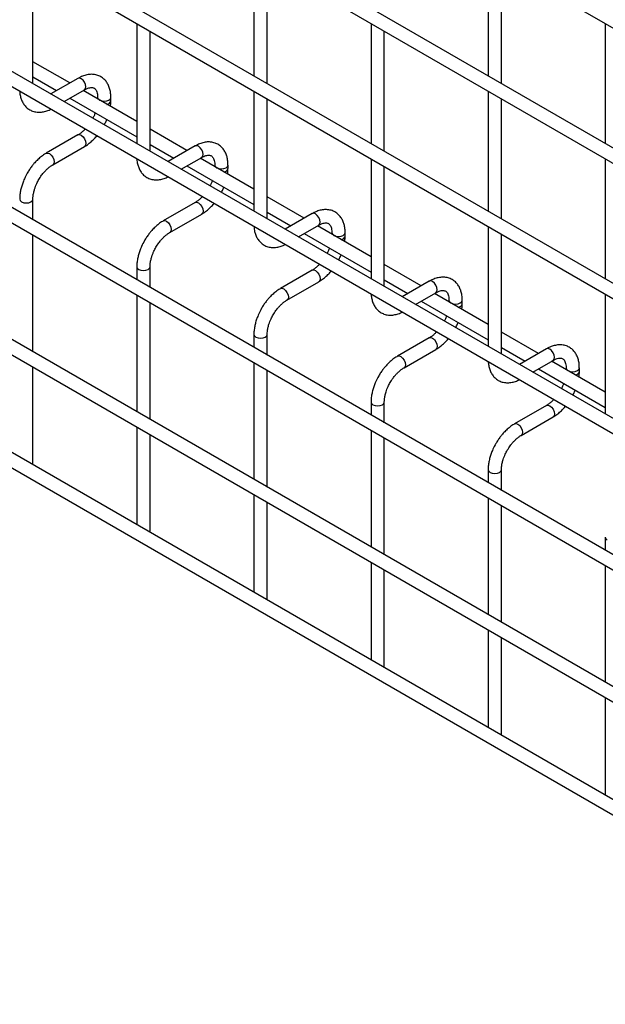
# Model space of a CAD drawing. Header units: inches. Extents: x 0.2 to 10.8, y 0.2 to 8.2.
# Tile 12 of 26: x 9.922 to 10.314, y 4.135 to 4.795. Entities that reach past the tile are written whole.
import ezdxf

# ---------------------------------------------------------------- set-up
doc = ezdxf.new("R2010")
doc.units = ezdxf.units.IN
doc.header["$MEASUREMENT"] = 0

msp = doc.modelspace()

# ---------------------------------------------------------------- linework, layer by layer
for p, q in [((8.97163, 5.56757), (10.53944, 4.66249)), ((10.54389, 4.57946), (8.97607, 5.48454)), ((8.97163, 5.47685), (10.53944, 4.57177)), ((10.54389, 4.48874), (8.97607, 5.39382)), ((8.97163, 5.38612), (10.53944, 4.48104)), ((10.54389, 4.39801), (8.97607, 5.30309)), ((8.97163, 5.29539), (10.53944, 4.39031)), ((10.54389, 4.30663), (8.97607, 5.21171)), ((8.97163, 5.20401), (10.53944, 4.29893)), ((8.97163, 5.11555), (10.53944, 4.21047)), ((10.44797, 4.27354), (9.06623, 5.07121)), ((10.54389, 4.14234), (8.97607, 5.04742)), ((8.97163, 5.03972), (10.53944, 4.13464)), ((10.07878, 4.8377), (10.07878, 4.75724)), ((10.23591, 4.83772), (10.23591, 4.75725)), ((9.93053, 4.75209), (9.93053, 4.83256)), ((10.08767, 4.75211), (10.08767, 4.83257)), ((10.2448, 4.75212), (10.2448, 4.83258)), ((10.00021, 4.79233), (10.00021, 4.71187)), ((10.0091, 4.70674), (10.0091, 4.7872)), ((10.15735, 4.79235), (10.15735, 4.71188)), ((10.16624, 4.70675), (10.16624, 4.78721)), ((10.31448, 4.79236), (10.31448, 4.7119)), ((9.95531, 4.75247), (9.93053, 4.76677)), ((9.93053, 4.75651), (9.94642, 4.74733)), ((9.96071, 4.75559), (9.9426, 4.74513)), ((9.95149, 4.74), (9.96516, 4.74789)), ((9.95531, 4.7422), (10.00021, 4.71628)), ((10.00021, 4.72655), (9.9642, 4.74733)), ((9.97393, 4.74282), (9.97393, 4.74172)), ((9.98282, 4.74051), (9.98282, 4.74282)), ((10.07878, 4.74697), (10.07878, 4.66651)), ((10.08767, 4.66138), (10.08767, 4.74184)), ((10.23591, 4.74699), (10.23591, 4.66653)), ((10.2448, 4.66139), (10.2448, 4.74186)), ((10.03388, 4.70711), (10.0091, 4.72141)), ((9.96071, 4.71762), (9.93938, 4.7053)), ((9.94383, 4.6976), (9.96516, 4.70992)), ((10.0091, 4.71115), (10.02499, 4.70198)), ((10.03928, 4.71023), (10.02117, 4.69977)), ((10.03005, 4.69464), (10.04373, 4.70253)), ((10.07878, 4.68119), (10.04277, 4.70198)), ((10.15735, 4.70162), (10.15735, 4.62116)), ((10.31448, 4.70163), (10.31448, 4.62117)), ((10.03388, 4.69685), (10.07878, 4.67093)), ((10.0525, 4.69747), (10.0525, 4.69636)), ((10.06139, 4.69515), (10.06139, 4.69747)), ((10.16624, 4.61602), (10.16624, 4.69649)), ((10.11245, 4.66175), (10.08767, 4.67606)), ((9.93053, 4.66071), (9.93053, 4.67458)), ((10.03928, 4.67226), (10.01795, 4.65995)), ((10.0224, 4.65225), (10.04373, 4.66456)), ((10.08767, 4.66579), (10.10356, 4.65662)), ((10.11785, 4.66487), (10.09973, 4.65442)), ((10.10862, 4.64928), (10.12229, 4.65718)), ((10.15735, 4.63583), (10.12134, 4.65662)), ((10.23591, 4.65626), (10.23591, 4.5758)), ((9.93053, 4.57225), (9.93053, 4.65045)), ((10.11245, 4.65149), (10.15735, 4.62557)), ((10.13107, 4.65211), (10.13107, 4.65101)), ((10.13995, 4.6498), (10.13995, 4.65211)), ((10.2448, 4.57067), (10.2448, 4.65113)), ((10.00021, 4.62922), (10.00021, 4.62049)), ((10.0091, 4.61536), (10.0091, 4.62922)), ((10.19101, 4.6164), (10.16624, 4.6307)), ((10.11785, 4.62691), (10.09652, 4.61459)), ((10.10096, 4.60689), (10.12229, 4.61921)), ((10.16624, 4.62044), (10.18212, 4.61127)), ((10.19642, 4.61952), (10.1783, 4.60906)), ((10.00021, 4.61022), (10.00021, 4.53203)), ((10.18719, 4.60393), (10.20086, 4.61182)), ((10.23591, 4.59048), (10.1999, 4.61127)), ((10.31448, 4.61091), (10.31448, 4.53044)), ((10.0091, 4.5269), (10.0091, 4.60509)), ((10.19101, 4.60613), (10.23591, 4.58021)), ((10.20963, 4.60675), (10.20963, 4.60565)), ((10.21852, 4.60444), (10.21852, 4.60675)), ((10.07878, 4.58387), (10.07878, 4.57513)), ((10.08767, 4.57), (10.08767, 4.58387)), ((10.26958, 4.57104), (10.2448, 4.58535)), ((10.19642, 4.58155), (10.17509, 4.56924)), ((10.17953, 4.56154), (10.20086, 4.57385)), ((10.2448, 4.57508), (10.26069, 4.56591)), ((10.27498, 4.57416), (10.25687, 4.5637)), ((10.07878, 4.56487), (10.07878, 4.48667)), ((10.26576, 4.55857), (10.27943, 4.56646)), ((10.31448, 4.54512), (10.27847, 4.56591)), ((9.93053, 4.49748), (9.93053, 4.56199)), ((10.08767, 4.48154), (10.08767, 4.55974)), ((10.26958, 4.56078), (10.31448, 4.53486)), ((10.2882, 4.5614), (10.2882, 4.56029)), ((10.29709, 4.55908), (10.29709, 4.5614)), ((10.15735, 4.53851), (10.15735, 4.52977)), ((10.16624, 4.52464), (10.16624, 4.53851)), ((10.27498, 4.53619), (10.25365, 4.52388)), ((10.2581, 4.51618), (10.27943, 4.5285)), ((10.00021, 4.52176), (10.00021, 4.45619)), ((10.0091, 4.45212), (10.0091, 4.51663)), ((10.15735, 4.51951), (10.15735, 4.44132)), ((10.16624, 4.43618), (10.16624, 4.51438)), ((9.93025, 4.49658), (9.93053, 4.49748)), ((10.23591, 4.49315), (10.23591, 4.48442)), ((10.2448, 4.47929), (10.2448, 4.49315)), ((10.07878, 4.47641), (10.07878, 4.41084)), ((10.08767, 4.40677), (10.08767, 4.47128)), ((10.23591, 4.47415), (10.23591, 4.39596)), ((10.2448, 4.39083), (10.2448, 4.46902)), ((10.00882, 4.45122), (10.0091, 4.45212)), ((10.31448, 4.4478), (10.31448, 4.43906)), ((10.15735, 4.43105), (10.15735, 4.36548)), ((10.16624, 4.36141), (10.16624, 4.42592)), ((10.31448, 4.4288), (10.31448, 4.3506)), ((10.08739, 4.40587), (10.08767, 4.40677)), ((10.23591, 4.3857), (10.23591, 4.32012)), ((10.2448, 4.31606), (10.2448, 4.38056)), ((10.16595, 4.36051), (10.16624, 4.36141)), ((10.31448, 4.34034), (10.31448, 4.27477)), ((10.24452, 4.31516), (10.2448, 4.31606))]:
    msp.add_line(p, q)
at = {"flags": 128}
for points in [[(9.96516, 4.74789), (9.96516, 4.74789), (9.96584, 4.74867), (9.96608, 4.74992), (9.96584, 4.75145), (9.96516, 4.75302), (9.96414, 4.7544), (9.96294, 4.75537), (9.96173, 4.75578), (9.96071, 4.75559)], [(9.97393, 4.74281), (9.97427, 4.74184), (9.97523, 4.74101), (9.97667, 4.74045), (9.97838, 4.74026), (9.98008, 4.74045), (9.98152, 4.74101), (9.98248, 4.74184), (9.98282, 4.74281)], [(9.96071, 4.71762), (9.96173, 4.71782), (9.96294, 4.7174), (9.96414, 4.71643), (9.96516, 4.71505), (9.96584, 4.71348), (9.96608, 4.71195), (9.96584, 4.7107), (9.96516, 4.70992), (9.96516, 4.70992)], [(10.04373, 4.70253), (10.04373, 4.70253), (10.04441, 4.70332), (10.04465, 4.70457), (10.04441, 4.70609), (10.04373, 4.70766), (10.04271, 4.70904), (10.0415, 4.71001), (10.0403, 4.71043), (10.03928, 4.71023)], [(9.93936, 4.70529), (9.93938, 4.7053), (9.9404, 4.7055), (9.94161, 4.70508), (9.94281, 4.70411), (9.94383, 4.70274), (9.94451, 4.70117), (9.94475, 4.69964)], [(9.94475, 4.69964), (9.94451, 4.69839), (9.94383, 4.69761), (9.94382, 4.6976)], [(10.0525, 4.69746), (10.05284, 4.69648), (10.0538, 4.69565), (10.05524, 4.6951), (10.05694, 4.6949), (10.05864, 4.6951), (10.06009, 4.69565), (10.06105, 4.69648), (10.06139, 4.69745)], [(9.92164, 4.67459), (9.92164, 4.67458), (9.92198, 4.6736), (9.92295, 4.67276)], [(9.92295, 4.67276), (9.92439, 4.67221), (9.92609, 4.67201), (9.92779, 4.67221), (9.92923, 4.67276), (9.9302, 4.6736), (9.93053, 4.67458), (9.93053, 4.67459)], [(10.03928, 4.67226), (10.0403, 4.67246), (10.0415, 4.67204), (10.04271, 4.67107), (10.04373, 4.6697), (10.04441, 4.66812), (10.04465, 4.6666), (10.04441, 4.66535), (10.04373, 4.66456), (10.04373, 4.66456)], [(10.12229, 4.65718), (10.12229, 4.65718), (10.12298, 4.65796), (10.12321, 4.65921), (10.12298, 4.66074), (10.12229, 4.66231), (10.12127, 4.66368), (10.12007, 4.66465), (10.11887, 4.66507), (10.11785, 4.66487)], [(10.01793, 4.65994), (10.01795, 4.65995), (10.01897, 4.66015), (10.02017, 4.65973), (10.02138, 4.65876), (10.0224, 4.65738), (10.02308, 4.65581), (10.02332, 4.65428)], [(10.02332, 4.65428), (10.02308, 4.65303), (10.0224, 4.65225), (10.02238, 4.65224)], [(10.13107, 4.6521), (10.1314, 4.65113), (10.13237, 4.6503), (10.13381, 4.64974), (10.13551, 4.64954), (10.13721, 4.64974), (10.13865, 4.6503), (10.13962, 4.65113), (10.13995, 4.65209)], [(10.00021, 4.62924), (10.00021, 4.62922), (10.00055, 4.62824), (10.00151, 4.62741)], [(10.00151, 4.62741), (10.00296, 4.62685), (10.00466, 4.62666), (10.00636, 4.62685), (10.0078, 4.62741), (10.00876, 4.62824), (10.0091, 4.62922), (10.0091, 4.62923)], [(10.11785, 4.62691), (10.11887, 4.6271), (10.12007, 4.62669), (10.12127, 4.62571), (10.12229, 4.62434), (10.12298, 4.62277), (10.12321, 4.62124), (10.12298, 4.61999), (10.12229, 4.61921), (10.12229, 4.61921)], [(10.20086, 4.61182), (10.20086, 4.61182), (10.20154, 4.6126), (10.20178, 4.61386), (10.20154, 4.61538), (10.20086, 4.61695), (10.19984, 4.61833), (10.19864, 4.6193), (10.19744, 4.61972), (10.19642, 4.61952)], [(10.0965, 4.61458), (10.09652, 4.61459), (10.09754, 4.61479), (10.09874, 4.61437), (10.09994, 4.6134), (10.10096, 4.61203), (10.10164, 4.61045), (10.10188, 4.60893)], [(10.10188, 4.60893), (10.10164, 4.60768), (10.10096, 4.60689), (10.10095, 4.60689)], [(10.20963, 4.60675), (10.20997, 4.60577), (10.21094, 4.60494), (10.21238, 4.60438), (10.21408, 4.60419), (10.21578, 4.60438), (10.21722, 4.60494), (10.21818, 4.60577), (10.21852, 4.60674)], [(10.07878, 4.58388), (10.07878, 4.58387), (10.07912, 4.58288), (10.08008, 4.58205)], [(10.08008, 4.58205), (10.08152, 4.5815), (10.08322, 4.5813), (10.08492, 4.5815), (10.08637, 4.58205), (10.08733, 4.58288), (10.08767, 4.58387), (10.08767, 4.58388)], [(10.19642, 4.58155), (10.19744, 4.58175), (10.19864, 4.58133), (10.19984, 4.58036), (10.20086, 4.57898), (10.20154, 4.57741), (10.20178, 4.57589), (10.20154, 4.57464), (10.20086, 4.57385), (10.20086, 4.57385)], [(10.17507, 4.56922), (10.17509, 4.56924), (10.17611, 4.56943), (10.17731, 4.56902), (10.17851, 4.56804), (10.17953, 4.56667), (10.18021, 4.5651), (10.18045, 4.56357)], [(10.27943, 4.56646), (10.27943, 4.56646), (10.28011, 4.56725), (10.28035, 4.5685), (10.28011, 4.57003), (10.27943, 4.5716), (10.27841, 4.57297), (10.27721, 4.57394), (10.276, 4.57436), (10.27498, 4.57416)], [(10.18045, 4.56357), (10.18021, 4.56232), (10.17953, 4.56154), (10.17952, 4.56153)], [(10.2882, 4.56139), (10.28854, 4.56042), (10.2895, 4.55958), (10.29094, 4.55903), (10.29265, 4.55883), (10.29435, 4.55903), (10.29579, 4.55958), (10.29675, 4.56042), (10.29709, 4.56138)], [(10.15735, 4.53853), (10.15735, 4.53851), (10.15769, 4.53753), (10.15865, 4.5367)], [(10.15865, 4.5367), (10.16009, 4.53614), (10.16179, 4.53594), (10.16349, 4.53614), (10.16493, 4.5367), (10.1659, 4.53753), (10.16624, 4.53851), (10.16624, 4.53852)], [(10.27498, 4.53619), (10.276, 4.53639), (10.27721, 4.53597), (10.27841, 4.535), (10.27943, 4.53363), (10.28011, 4.53206), (10.28035, 4.53053), (10.28011, 4.52928), (10.27943, 4.5285), (10.27943, 4.5285)], [(10.25363, 4.52387), (10.25365, 4.52388), (10.25467, 4.52408), (10.25588, 4.52366), (10.25708, 4.52269), (10.2581, 4.52131), (10.25878, 4.51974), (10.25902, 4.51822)], [(10.25902, 4.51822), (10.25878, 4.51697), (10.2581, 4.51618), (10.25809, 4.51617)], [(10.23591, 4.49317), (10.23591, 4.49315), (10.23625, 4.49217), (10.23722, 4.49134)], [(10.23722, 4.49134), (10.23866, 4.49078), (10.24036, 4.49059), (10.24206, 4.49078), (10.2435, 4.49134), (10.24446, 4.49217), (10.2448, 4.49315), (10.2448, 4.49317)], [(10.31448, 4.44781), (10.31448, 4.4478), (10.31482, 4.44682), (10.31578, 4.44598)]]:
    msp.add_lwpolyline(points, dxfattribs=at)
for centre in [(9.97987, 4.74116), (10.05844, 4.69581), (10.13701, 4.65045), (10.21557, 4.60509), (10.29414, 4.55974)]:
    msp.add_arc(centre, 0.00302, 274.62896, 347.23497)
for points, knots in [([(9.98278, 4.74281), (9.98278, 4.74346), (9.98278, 4.7451), (9.98238, 4.74757), (9.98159, 4.75019), (9.98039, 4.75259), (9.97874, 4.7547), (9.97664, 4.75645), (9.97407, 4.75771), (9.97121, 4.75833), (9.96822, 4.75829), (9.96527, 4.75766), (9.96275, 4.75673), (9.96126, 4.75585), (9.96072, 4.75553)], [0, 0, 0, 0, 0.055567, 0.138504, 0.222425, 0.30696, 0.392199, 0.479244, 0.570497, 0.669499, 0.760713, 0.85404, 0.947565, 1, 1, 1, 1]), ([(9.96515, 4.74787), (9.96563, 4.74813), (9.96665, 4.74869), (9.96807, 4.74918), (9.96939, 4.74942), (9.9705, 4.74939), (9.97142, 4.74913), (9.97214, 4.74867), (9.97285, 4.74781), (9.97343, 4.7466), (9.9738, 4.74495), (9.97397, 4.74365), (9.97393, 4.74286), (9.97392, 4.74282)], [0, 0, 0, 0, 0.076428, 0.164725, 0.254558, 0.348532, 0.453621, 0.589733, 0.695706, 0.796658, 0.895931, 0.994242, 1, 1, 1, 1]), ([(9.92171, 4.74692), (9.92171, 4.74677), (9.92173, 4.74565), (9.92209, 4.74367), (9.92285, 4.74103), (9.92406, 4.73863), (9.92569, 4.7365), (9.92779, 4.73475), (9.93035, 4.73346), (9.93321, 4.73283), (9.9362, 4.73284), (9.93915, 4.73348), (9.94128, 4.7342), (9.94238, 4.73482), (9.94253, 4.73491)], [0, 0, 0, 0, 0.013723, 0.10406, 0.195472, 0.287558, 0.380399, 0.475166, 0.574431, 0.682027, 0.781307, 0.88292, 0.98483, 1, 1, 1, 1]), ([(9.98255, 4.73674), (9.98267, 4.7377), (9.98284, 4.73898), (9.98279, 4.74019), (9.98278, 4.74049)], [0, 0, 0, 0, 0.751133, 1, 1, 1, 1]), ([(9.9723, 4.7324), (9.97224, 4.73223), (9.97196, 4.73144), (9.97145, 4.73025), (9.97092, 4.72927), (9.97072, 4.72889)], [0, 0, 0, 0, 0.138837, 0.673422, 1, 1, 1, 1]), ([(9.97841, 4.72445), (9.97885, 4.72525), (9.97946, 4.72639), (9.97994, 4.72756), (9.98008, 4.7279)], [0, 0, 0, 0, 0.7072491, 1, 1, 1, 1]), ([(9.9656, 4.72159), (9.96515, 4.72113), (9.96416, 4.72011), (9.96259, 4.71884), (9.96139, 4.71798), (9.96079, 4.71767), (9.96072, 4.71763)], [0, 0, 0, 0, 0.2789557, 0.6142635, 0.9553255, 1, 1, 1, 1]), ([(9.96515, 4.70997), (9.96556, 4.71019), (9.96687, 4.7109), (9.96894, 4.71249), (9.97126, 4.7146), (9.97274, 4.71614), (9.97342, 4.71698), (9.97347, 4.71704)], [0, 0, 0, 0, 0.135479, 0.439426, 0.721927, 0.979873, 1, 1, 1, 1]), ([(10.06135, 4.69745), (10.06135, 4.69811), (10.06135, 4.69975), (10.06095, 4.70221), (10.06016, 4.70483), (10.05895, 4.70723), (10.05731, 4.70935), (10.05521, 4.71109), (10.05264, 4.71236), (10.04977, 4.71297), (10.04678, 4.71294), (10.04384, 4.7123), (10.04132, 4.71137), (10.03983, 4.71049), (10.03929, 4.71017)], [0, 0, 0, 0, 0.055567, 0.138504, 0.222425, 0.30696, 0.392199, 0.479244, 0.570497, 0.669499, 0.760713, 0.85404, 0.947565, 1, 1, 1, 1]), ([(9.93939, 4.70525), (9.93902, 4.70505), (9.93774, 4.70436), (9.93569, 4.70279), (9.93333, 4.7007), (9.93139, 4.69861), (9.92971, 4.69654), (9.9282, 4.69444), (9.92726, 4.69288), (9.92678, 4.69209)], [0, 0, 0, 0, 0.07606, 0.263025, 0.437356, 0.597789, 0.719605, 0.857445, 1, 1, 1, 1]), ([(10.00028, 4.70157), (10.00028, 4.70142), (10.00029, 4.70029), (10.00066, 4.69831), (10.00142, 4.69568), (10.00263, 4.69327), (10.00426, 4.69115), (10.00635, 4.68939), (10.00892, 4.68811), (10.01178, 4.68747), (10.01477, 4.68749), (10.01772, 4.68812), (10.01985, 4.68884), (10.02095, 4.68947), (10.02109, 4.68955)], [0, 0, 0, 0, 0.013723, 0.10406, 0.195472, 0.287558, 0.380399, 0.475166, 0.574431, 0.682027, 0.781307, 0.88292, 0.98483, 1, 1, 1, 1]), ([(10.04372, 4.70252), (10.04419, 4.70278), (10.04522, 4.70334), (10.04664, 4.70382), (10.04796, 4.70406), (10.04907, 4.70404), (10.04999, 4.70378), (10.05071, 4.70331), (10.05141, 4.70245), (10.05199, 4.70124), (10.05237, 4.6996), (10.05254, 4.6983), (10.05249, 4.69751), (10.05249, 4.69746)], [0, 0, 0, 0, 0.076428, 0.164725, 0.254558, 0.348532, 0.453621, 0.589733, 0.695706, 0.796658, 0.895931, 0.994242, 1, 1, 1, 1]), ([(9.93448, 4.68765), (9.9351, 4.68865), (9.93597, 4.69006), (9.93742, 4.69195), (9.9387, 4.69344), (9.94028, 4.69501), (9.94192, 4.69637), (9.94314, 4.69723), (9.94375, 4.69755), (9.94382, 4.69759)], [0, 0, 0, 0, 0.233129, 0.3279445, 0.4832131, 0.6411945, 0.806921, 0.975516, 1, 1, 1, 1]), ([(10.06112, 4.69139), (10.06124, 4.69235), (10.06141, 4.69363), (10.06136, 4.69484), (10.06135, 4.69514)], [0, 0, 0, 0, 0.751133, 1, 1, 1, 1]), ([(9.92678, 4.69209), (9.9261, 4.69083), (9.92514, 4.68906), (9.924, 4.68635), (9.92317, 4.68402), (9.9224, 4.68125), (9.92188, 4.6784), (9.92163, 4.67615), (9.92167, 4.67491), (9.92168, 4.67459)], [0, 0, 0, 0, 0.2211311, 0.3112903, 0.45988, 0.6125684, 0.7749694, 0.9430079, 1, 1, 1, 1]), ([(9.93055, 4.67459), (9.93056, 4.67524), (9.9306, 4.67659), (9.93099, 4.6789), (9.93158, 4.68113), (9.93232, 4.68319), (9.93321, 4.68532), (9.93401, 4.68679), (9.93448, 4.68765)], [0, 0, 0, 0, 0.169404, 0.352436, 0.534098, 0.667609, 0.805654, 1, 1, 1, 1]), ([(10.05087, 4.68704), (10.05081, 4.68688), (10.05053, 4.68608), (10.05002, 4.6849), (10.04949, 4.68391), (10.04929, 4.68353)], [0, 0, 0, 0, 0.138837, 0.673422, 1, 1, 1, 1]), ([(10.05698, 4.6791), (10.05741, 4.6799), (10.05803, 4.68103), (10.05851, 4.6822), (10.05865, 4.68255)], [0, 0, 0, 0, 0.7072491, 1, 1, 1, 1]), ([(10.04417, 4.67623), (10.04372, 4.67577), (10.04273, 4.67476), (10.04115, 4.67348), (10.03996, 4.67262), (10.03936, 4.67231), (10.03929, 4.67228)], [0, 0, 0, 0, 0.278956, 0.614263, 0.955326, 1, 1, 1, 1]), ([(10.04372, 4.66462), (10.04412, 4.66484), (10.04543, 4.66555), (10.04751, 4.66714), (10.04982, 4.66924), (10.05131, 4.67078), (10.05198, 4.67163), (10.05203, 4.67169)], [0, 0, 0, 0, 0.1354788, 0.4394257, 0.7219268, 0.9798731, 1, 1, 1, 1]), ([(10.13992, 4.6521), (10.13992, 4.65275), (10.13992, 4.65439), (10.13951, 4.65686), (10.13873, 4.65948), (10.13752, 4.66188), (10.13588, 4.66399), (10.13378, 4.66573), (10.1312, 4.667), (10.12834, 4.66762), (10.12535, 4.66758), (10.12241, 4.66695), (10.11988, 4.66602), (10.11839, 4.66514), (10.11786, 4.66482)], [0, 0, 0, 0, 0.055567, 0.138504, 0.222425, 0.30696, 0.392199, 0.479244, 0.570497, 0.669499, 0.760713, 0.85404, 0.947565, 1, 1, 1, 1]), ([(10.01796, 4.65989), (10.01759, 4.65969), (10.01631, 4.65901), (10.01426, 4.65744), (10.0119, 4.65534), (10.00996, 4.65325), (10.00828, 4.65118), (10.00676, 4.64908), (10.00583, 4.64753), (10.00535, 4.64674)], [0, 0, 0, 0, 0.07606, 0.263025, 0.437356, 0.597789, 0.719605, 0.857445, 1, 1, 1, 1]), ([(10.07885, 4.65621), (10.07885, 4.65606), (10.07886, 4.65494), (10.07922, 4.65295), (10.07999, 4.65032), (10.0812, 4.64791), (10.08283, 4.64579), (10.08492, 4.64403), (10.08749, 4.64275), (10.09035, 4.64212), (10.09334, 4.64213), (10.09629, 4.64276), (10.09841, 4.64348), (10.09952, 4.64411), (10.09966, 4.64419)], [0, 0, 0, 0, 0.013723, 0.10406, 0.195472, 0.287558, 0.380399, 0.475166, 0.574431, 0.682027, 0.781307, 0.88292, 0.98483, 1, 1, 1, 1]), ([(10.12229, 4.65716), (10.12276, 4.65742), (10.12378, 4.65798), (10.12521, 4.65847), (10.12653, 4.65871), (10.12763, 4.65868), (10.12856, 4.65842), (10.12928, 4.65795), (10.12998, 4.65709), (10.13056, 4.65589), (10.13093, 4.65424), (10.13111, 4.65294), (10.13106, 4.65215), (10.13106, 4.65211)], [0, 0, 0, 0, 0.076428, 0.164725, 0.254558, 0.348532, 0.453621, 0.589733, 0.695706, 0.796658, 0.895931, 0.994242, 1, 1, 1, 1]), ([(10.01305, 4.64229), (10.01367, 4.64329), (10.01453, 4.6447), (10.01599, 4.64659), (10.01727, 4.64809), (10.01885, 4.64966), (10.02049, 4.65101), (10.0217, 4.65188), (10.02231, 4.65219), (10.02239, 4.65223)], [0, 0, 0, 0, 0.233129, 0.3279445, 0.4832131, 0.6411945, 0.806921, 0.975516, 1, 1, 1, 1]), ([(10.13969, 4.64603), (10.13981, 4.64699), (10.13997, 4.64827), (10.13993, 4.64948), (10.13992, 4.64978)], [0, 0, 0, 0, 0.751133, 1, 1, 1, 1]), ([(10.00535, 4.64674), (10.00467, 4.64548), (10.00371, 4.6437), (10.00257, 4.64099), (10.00173, 4.63866), (10.00097, 4.63589), (10.00045, 4.63305), (10.0002, 4.63079), (10.00024, 4.62955), (10.00025, 4.62924)], [0, 0, 0, 0, 0.2211311, 0.3112903, 0.45988, 0.6125684, 0.7749694, 0.9430079, 1, 1, 1, 1]), ([(10.00911, 4.62923), (10.00913, 4.62988), (10.00916, 4.63123), (10.00956, 4.63354), (10.01015, 4.63577), (10.01088, 4.63784), (10.01178, 4.63996), (10.01258, 4.64143), (10.01305, 4.64229)], [0, 0, 0, 0, 0.169404, 0.352436, 0.534098, 0.667609, 0.805654, 1, 1, 1, 1]), ([(10.12943, 4.64168), (10.12938, 4.64152), (10.1291, 4.64073), (10.12859, 4.63954), (10.12806, 4.63855), (10.12786, 4.63818)], [0, 0, 0, 0, 0.138837, 0.673422, 1, 1, 1, 1]), ([(10.13555, 4.63374), (10.13598, 4.63454), (10.1366, 4.63567), (10.13708, 4.63685), (10.13722, 4.63719)], [0, 0, 0, 0, 0.7072491, 1, 1, 1, 1]), ([(10.12273, 4.63087), (10.12229, 4.63041), (10.1213, 4.6294), (10.11972, 4.62813), (10.11852, 4.62726), (10.11792, 4.62696), (10.11785, 4.62692)], [0, 0, 0, 0, 0.278956, 0.614263, 0.955326, 1, 1, 1, 1]), ([(10.12229, 4.61926), (10.12269, 4.61948), (10.124, 4.62019), (10.12607, 4.62178), (10.12839, 4.62389), (10.12987, 4.62543), (10.13055, 4.62627), (10.1306, 4.62633)], [0, 0, 0, 0, 0.1354788, 0.4394257, 0.7219268, 0.9798731, 1, 1, 1, 1]), ([(10.21849, 4.60674), (10.21849, 4.6074), (10.21848, 4.60903), (10.21808, 4.6115), (10.2173, 4.61412), (10.21609, 4.61652), (10.21445, 4.61863), (10.21235, 4.62038), (10.20977, 4.62165), (10.20691, 4.62226), (10.20392, 4.62222), (10.20097, 4.62159), (10.19845, 4.62066), (10.19696, 4.61978), (10.19642, 4.61946)], [0, 0, 0, 0, 0.055567, 0.138504, 0.222425, 0.30696, 0.392199, 0.479244, 0.570497, 0.669499, 0.760713, 0.85404, 0.947565, 1, 1, 1, 1]), ([(10.09653, 4.61454), (10.09616, 4.61434), (10.09487, 4.61365), (10.09282, 4.61208), (10.09047, 4.60998), (10.08853, 4.6079), (10.08684, 4.60582), (10.08533, 4.60372), (10.08439, 4.60217), (10.08392, 4.60138)], [0, 0, 0, 0, 0.07606, 0.263025, 0.437356, 0.597789, 0.719605, 0.857445, 1, 1, 1, 1]), ([(10.15741, 4.61085), (10.15741, 4.61071), (10.15743, 4.60958), (10.15779, 4.6076), (10.15856, 4.60496), (10.15976, 4.60256), (10.1614, 4.60043), (10.16349, 4.59868), (10.16606, 4.59739), (10.16892, 4.59676), (10.17191, 4.59678), (10.17485, 4.59741), (10.17698, 4.59813), (10.17808, 4.59876), (10.17823, 4.59884)], [0, 0, 0, 0, 0.013723, 0.10406, 0.195472, 0.287558, 0.380399, 0.475166, 0.574431, 0.682027, 0.781307, 0.88292, 0.98483, 1, 1, 1, 1]), ([(10.20086, 4.6118), (10.20133, 4.61206), (10.20235, 4.61262), (10.20378, 4.61311), (10.2051, 4.61335), (10.2062, 4.61332), (10.20713, 4.61306), (10.20784, 4.6126), (10.20855, 4.61174), (10.20913, 4.61053), (10.2095, 4.60889), (10.20967, 4.60758), (10.20963, 4.60679), (10.20963, 4.60675)], [0, 0, 0, 0, 0.0764275, 0.1647247, 0.2545582, 0.3485318, 0.4536211, 0.5897326, 0.6957057, 0.7966579, 0.8959306, 0.9942419, 1, 1, 1, 1]), ([(10.09162, 4.59694), (10.09223, 4.59794), (10.0931, 4.59934), (10.09455, 4.60124), (10.09584, 4.60273), (10.09741, 4.6043), (10.09906, 4.60565), (10.10027, 4.60652), (10.10088, 4.60684), (10.10096, 4.60688)], [0, 0, 0, 0, 0.233129, 0.3279445, 0.4832131, 0.6411945, 0.806921, 0.975516, 1, 1, 1, 1]), ([(10.21825, 4.60067), (10.21838, 4.60163), (10.21854, 4.60291), (10.2185, 4.60413), (10.21849, 4.60443)], [0, 0, 0, 0, 0.751133, 1, 1, 1, 1]), ([(10.08392, 4.60138), (10.08324, 4.60012), (10.08228, 4.59835), (10.08114, 4.59563), (10.0803, 4.5933), (10.07954, 4.59054), (10.07902, 4.58769), (10.07877, 4.58544), (10.07881, 4.5842), (10.07882, 4.58388)], [0, 0, 0, 0, 0.2211311, 0.3112903, 0.45988, 0.6125684, 0.7749694, 0.9430079, 1, 1, 1, 1]), ([(10.08768, 4.58387), (10.0877, 4.58452), (10.08773, 4.58588), (10.08812, 4.58818), (10.08872, 4.59042), (10.08945, 4.59248), (10.09035, 4.59461), (10.09115, 4.59608), (10.09162, 4.59694)], [0, 0, 0, 0, 0.169404, 0.352436, 0.534098, 0.667609, 0.805654, 1, 1, 1, 1]), ([(10.208, 4.59633), (10.20794, 4.59616), (10.20767, 4.59537), (10.20716, 4.59419), (10.20663, 4.5932), (10.20643, 4.59282)], [0, 0, 0, 0, 0.1388369, 0.673422, 1, 1, 1, 1]), ([(10.21411, 4.58839), (10.21455, 4.58919), (10.21516, 4.59032), (10.21564, 4.59149), (10.21579, 4.59183)], [0, 0, 0, 0, 0.707249, 1, 1, 1, 1]), ([(10.2013, 4.58552), (10.20085, 4.58506), (10.19987, 4.58404), (10.19829, 4.58277), (10.19709, 4.58191), (10.19649, 4.5816), (10.19642, 4.58157)], [0, 0, 0, 0, 0.278956, 0.614263, 0.955326, 1, 1, 1, 1]), ([(10.20085, 4.57391), (10.20126, 4.57413), (10.20257, 4.57484), (10.20464, 4.57643), (10.20696, 4.57853), (10.20844, 4.58007), (10.20912, 4.58092), (10.20917, 4.58098)], [0, 0, 0, 0, 0.135479, 0.439426, 0.721927, 0.979873, 1, 1, 1, 1]), ([(10.29705, 4.56138), (10.29705, 4.56204), (10.29705, 4.56368), (10.29665, 4.56615), (10.29586, 4.56877), (10.29466, 4.57116), (10.29301, 4.57328), (10.29091, 4.57502), (10.28834, 4.57629), (10.28548, 4.5769), (10.28249, 4.57687), (10.27954, 4.57624), (10.27702, 4.57531), (10.27553, 4.57442), (10.27499, 4.57411)], [0, 0, 0, 0, 0.055567, 0.138504, 0.222425, 0.30696, 0.392199, 0.479244, 0.570497, 0.669499, 0.760713, 0.85404, 0.947565, 1, 1, 1, 1]), ([(10.17509, 4.56918), (10.17472, 4.56898), (10.17344, 4.56829), (10.17139, 4.56673), (10.16904, 4.56463), (10.16709, 4.56254), (10.16541, 4.56047), (10.1639, 4.55837), (10.16296, 4.55681), (10.16249, 4.55602)], [0, 0, 0, 0, 0.07606, 0.263025, 0.437356, 0.597789, 0.719605, 0.857445, 1, 1, 1, 1]), ([(10.23598, 4.5655), (10.23598, 4.56535), (10.236, 4.56422), (10.23636, 4.56224), (10.23712, 4.55961), (10.23833, 4.5572), (10.23996, 4.55508), (10.24206, 4.55332), (10.24462, 4.55204), (10.24748, 4.55141), (10.25047, 4.55142), (10.25342, 4.55205), (10.25555, 4.55277), (10.25665, 4.5534), (10.2568, 4.55348)], [0, 0, 0, 0, 0.013723, 0.10406, 0.195472, 0.287558, 0.380399, 0.475166, 0.574431, 0.682027, 0.781307, 0.88292, 0.98483, 1, 1, 1, 1]), ([(10.27942, 4.56645), (10.2799, 4.56671), (10.28092, 4.56727), (10.28234, 4.56775), (10.28366, 4.568), (10.28477, 4.56797), (10.28569, 4.56771), (10.28641, 4.56724), (10.28711, 4.56638), (10.2877, 4.56517), (10.28807, 4.56353), (10.28824, 4.56223), (10.2882, 4.56144), (10.28819, 4.56139)], [0, 0, 0, 0, 0.076428, 0.164725, 0.254558, 0.348532, 0.453621, 0.589733, 0.695706, 0.796658, 0.895931, 0.994242, 1, 1, 1, 1]), ([(10.16249, 4.55602), (10.1618, 4.55476), (10.16084, 4.55299), (10.15971, 4.55028), (10.15887, 4.54795), (10.1581, 4.54518), (10.15759, 4.54234), (10.15733, 4.54008), (10.15737, 4.53884), (10.15738, 4.53852)], [0, 0, 0, 0, 0.221131, 0.31129, 0.45988, 0.612568, 0.774969, 0.943008, 1, 1, 1, 1]), ([(10.17018, 4.55158), (10.1708, 4.55258), (10.17167, 4.55399), (10.17312, 4.55588), (10.1744, 4.55737), (10.17598, 4.55894), (10.17763, 4.5603), (10.17884, 4.56117), (10.17945, 4.56148), (10.17953, 4.56152)], [0, 0, 0, 0, 0.233129, 0.327944, 0.483213, 0.641195, 0.806921, 0.975516, 1, 1, 1, 1]), ([(10.29682, 4.55532), (10.29694, 4.55628), (10.29711, 4.55756), (10.29706, 4.55877), (10.29705, 4.55907)], [0, 0, 0, 0, 0.751133, 1, 1, 1, 1]), ([(10.16625, 4.53852), (10.16626, 4.53917), (10.1663, 4.54052), (10.16669, 4.54283), (10.16728, 4.54506), (10.16802, 4.54712), (10.16891, 4.54925), (10.16972, 4.55072), (10.17018, 4.55158)], [0, 0, 0, 0, 0.169404, 0.352436, 0.534098, 0.667609, 0.805654, 1, 1, 1, 1]), ([(10.28657, 4.55097), (10.28651, 4.55081), (10.28623, 4.55002), (10.28572, 4.54883), (10.28519, 4.54784), (10.28499, 4.54747)], [0, 0, 0, 0, 0.1388369, 0.673422, 1, 1, 1, 1]), ([(10.29268, 4.54303), (10.29312, 4.54383), (10.29373, 4.54496), (10.29421, 4.54613), (10.29435, 4.54648)], [0, 0, 0, 0, 0.707249, 1, 1, 1, 1]), ([(10.27987, 4.54016), (10.27942, 4.5397), (10.27843, 4.53869), (10.27686, 4.53741), (10.27566, 4.53655), (10.27506, 4.53625), (10.27499, 4.53621)], [0, 0, 0, 0, 0.278956, 0.614263, 0.955326, 1, 1, 1, 1]), ([(10.27942, 4.52855), (10.27983, 4.52877), (10.28114, 4.52948), (10.28321, 4.53107), (10.28553, 4.53317), (10.28701, 4.53472), (10.28769, 4.53556), (10.28773, 4.53562)], [0, 0, 0, 0, 0.135479, 0.439426, 0.721927, 0.979873, 1, 1, 1, 1]), ([(10.25366, 4.52382), (10.25329, 4.52363), (10.25201, 4.52294), (10.24996, 4.52137), (10.2476, 4.51927), (10.24566, 4.51718), (10.24398, 4.51511), (10.24247, 4.51301), (10.24153, 4.51146), (10.24105, 4.51067)], [0, 0, 0, 0, 0.07606, 0.263025, 0.437356, 0.597789, 0.719605, 0.857445, 1, 1, 1, 1]), ([(10.24105, 4.51067), (10.24037, 4.50941), (10.23941, 4.50763), (10.23827, 4.50492), (10.23744, 4.50259), (10.23667, 4.49983), (10.23615, 4.49698), (10.2359, 4.49473), (10.23594, 4.49348), (10.23595, 4.49317)], [0, 0, 0, 0, 0.221131, 0.31129, 0.45988, 0.612568, 0.774969, 0.943008, 1, 1, 1, 1]), ([(10.24875, 4.50622), (10.24937, 4.50722), (10.25024, 4.50863), (10.25169, 4.51052), (10.25297, 4.51202), (10.25455, 4.51359), (10.25619, 4.51494), (10.25741, 4.51581), (10.25802, 4.51612), (10.25809, 4.51616)], [0, 0, 0, 0, 0.233129, 0.327944, 0.483213, 0.641195, 0.806921, 0.975516, 1, 1, 1, 1]), ([(10.24482, 4.49316), (10.24483, 4.49381), (10.24487, 4.49517), (10.24526, 4.49747), (10.24585, 4.4997), (10.24658, 4.50177), (10.24748, 4.50389), (10.24828, 4.50536), (10.24875, 4.50622)], [0, 0, 0, 0, 0.169404, 0.352436, 0.534098, 0.667609, 0.805654, 1, 1, 1, 1])]:
    msp.add_open_spline(points, degree=3, knots=knots)

doc.saveas('drawing.dxf')
